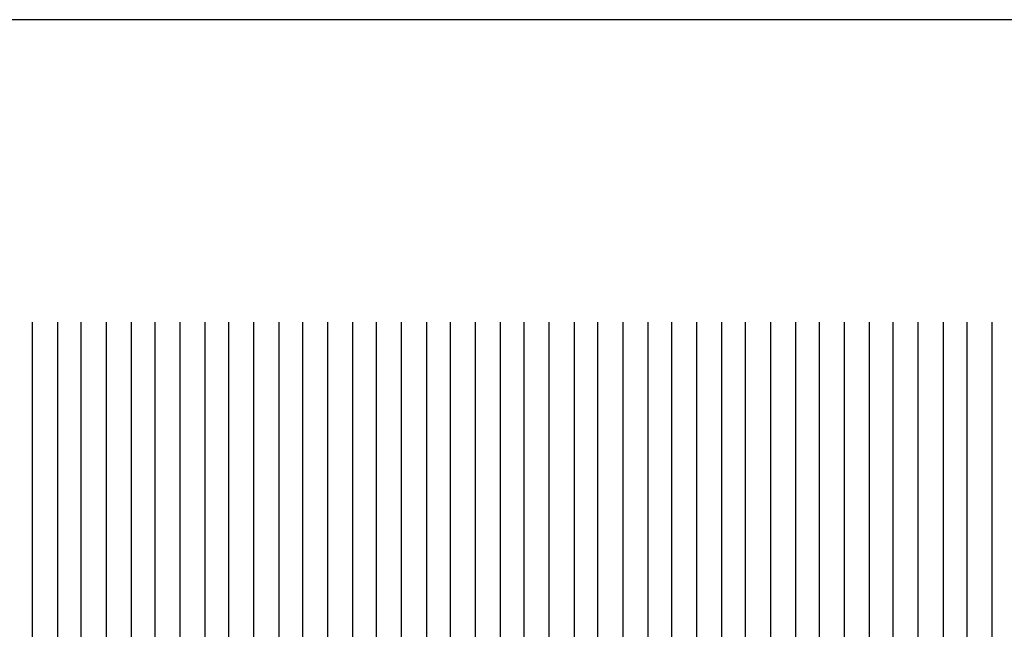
# Model space of a CAD drawing. Extents: x -0.6 to 1.54, y -0.37 to 1.17.
# Tile 63 of 79: x 1.01805 to 1.02472, y 0.13195 to 0.13608. Entities that reach past the tile are written whole.
import ezdxf

# ---------------------------------------------------------------- set-up
doc = ezdxf.new("R2010")
doc.units = 0
doc.linetypes.add('KCONTINUOUS', pattern=[0])
doc.layers.add('W01_---', color=7, linetype='CONTINUOUS')

msp = doc.modelspace()

# ---------------------------------------------------------------- linework, layer by layer
at = {"layer": 'W01_---', "color": 7, "linetype": 'KCONTINUOUS'}
for p, q in [((1.15392, 0.13608), (0.99392, 0.13608)), ((1.01814, 0.13403), (1.01814, 0.13369)), ((1.01831, 0.13403), (1.01831, 0.13386)), ((1.01847, 0.13403), (1.01847, 0.13386)), ((1.01864, 0.13403), (1.01864, 0.13386)), ((1.0188099, 0.13403), (1.0188099, 0.13369)), ((1.01897, 0.13403), (1.01897, 0.13386)), ((1.01914, 0.13403), (1.01914, 0.13369)), ((1.01931, 0.13403), (1.01931, 0.13386)), ((1.01947, 0.13403), (1.01947, 0.13386)), ((1.0196399, 0.13403), (1.0196399, 0.13386)), ((1.01981, 0.13403), (1.01981, 0.13386)), ((1.01997, 0.13403), (1.01997, 0.13369)), ((1.02014, 0.13403), (1.02014, 0.13369)), ((1.02031, 0.13403), (1.02031, 0.13386)), ((1.0204699, 0.13403), (1.0204699, 0.13386)), ((1.02064, 0.13403), (1.02064, 0.13386)), ((1.02081, 0.13403), (1.02081, 0.13353)), ((1.02097, 0.13403), (1.02097, 0.13353)), ((1.02114, 0.13403), (1.02114, 0.13353)), ((1.0213099, 0.13403), (1.0213099, 0.13353)), ((1.02147, 0.13403), (1.02147, 0.13319)), ((1.02164, 0.13403), (1.02164, 0.13369)), ((1.02181, 0.13403), (1.02181, 0.13386)), ((1.02197, 0.13403), (1.02197, 0.13386)), ((1.0221399, 0.13403), (1.0221399, 0.13386)), ((1.02231, 0.13403), (1.02231, 0.13369)), ((1.02247, 0.13403), (1.02247, 0.13386)), ((1.02264, 0.13403), (1.02264, 0.13386)), ((1.02281, 0.13403), (1.02281, 0.13369)), ((1.0229699, 0.13403), (1.0229699, 0.13353)), ((1.02314, 0.13403), (1.02314, 0.13386)), ((1.02331, 0.13403), (1.02331, 0.13369)), ((1.02347, 0.13403), (1.02347, 0.13369)), ((1.02364, 0.13403), (1.02364, 0.13369)), ((1.0238099, 0.13403), (1.0238099, 0.13369)), ((1.02397, 0.13403), (1.02397, 0.13319)), ((1.02414, 0.13403), (1.02414, 0.13253)), ((1.02431, 0.13403), (1.02431, 0.13203)), ((1.02447, 0.13403), (1.02447, 0.13203)), ((1.0246399, 0.13403), (1.0246399, 0.13203)), ((1.01831, 0.13386), (1.01831, 0.13369)), ((1.01847, 0.13386), (1.01847, 0.13369)), ((1.01864, 0.13386), (1.01864, 0.13353)), ((1.01897, 0.13386), (1.01897, 0.13369)), ((1.01931, 0.13386), (1.01931, 0.13369)), ((1.01947, 0.13386), (1.01947, 0.13369)), ((1.0196399, 0.13386), (1.0196399, 0.13369)), ((1.01981, 0.13386), (1.01981, 0.13369)), ((1.02031, 0.13386), (1.02031, 0.13369)), ((1.0204699, 0.13386), (1.0204699, 0.13369)), ((1.02064, 0.13386), (1.02064, 0.13369)), ((1.02181, 0.13386), (1.02181, 0.13369)), ((1.02197, 0.13386), (1.02197, 0.13369)), ((1.0221399, 0.13386), (1.0221399, 0.13369)), ((1.02247, 0.13386), (1.02247, 0.13369)), ((1.02264, 0.13386), (1.02264, 0.13369)), ((1.02314, 0.13386), (1.02314, 0.13369)), ((1.01814, 0.13369), (1.01814, 0.13353)), ((1.01831, 0.13369), (1.01831, 0.13353)), ((1.01847, 0.13369), (1.01847, 0.13353)), ((1.0188099, 0.13369), (1.0188099, 0.13353)), ((1.01897, 0.13369), (1.01897, 0.13353)), ((1.01914, 0.13369), (1.01914, 0.13353)), ((1.01931, 0.13369), (1.01931, 0.13353)), ((1.01947, 0.13369), (1.01947, 0.13353)), ((1.0196399, 0.13369), (1.0196399, 0.13353)), ((1.01981, 0.13369), (1.01981, 0.13353)), ((1.01997, 0.13369), (1.01997, 0.13353)), ((1.02014, 0.13369), (1.02014, 0.13353)), ((1.02031, 0.13369), (1.02031, 0.13353)), ((1.0204699, 0.13369), (1.0204699, 0.13353)), ((1.02064, 0.13369), (1.02064, 0.13353)), ((1.02164, 0.13369), (1.02164, 0.13353)), ((1.02181, 0.13369), (1.02181, 0.13353)), ((1.02197, 0.13369), (1.02197, 0.13353)), ((1.0221399, 0.13369), (1.0221399, 0.13353)), ((1.02231, 0.13369), (1.02231, 0.13353)), ((1.02247, 0.13369), (1.02247, 0.13353)), ((1.02264, 0.13369), (1.02264, 0.13353)), ((1.02281, 0.13369), (1.02281, 0.13353)), ((1.02314, 0.13369), (1.02314, 0.13336)), ((1.02331, 0.13369), (1.02331, 0.13353)), ((1.02347, 0.13369), (1.02347, 0.13353)), ((1.02364, 0.13369), (1.02364, 0.13353)), ((1.0238099, 0.13369), (1.0238099, 0.13353)), ((1.01814, 0.13353), (1.01814, 0.13336)), ((1.01831, 0.13353), (1.01831, 0.13336)), ((1.01847, 0.13353), (1.01847, 0.13336)), ((1.01864, 0.13353), (1.01864, 0.13336)), ((1.0188099, 0.13353), (1.0188099, 0.13336)), ((1.01897, 0.13353), (1.01897, 0.13336)), ((1.01914, 0.13353), (1.01914, 0.13336)), ((1.01931, 0.13353), (1.01931, 0.13336)), ((1.01947, 0.13353), (1.01947, 0.13336)), ((1.0196399, 0.13353), (1.0196399, 0.13336)), ((1.01981, 0.13353), (1.01981, 0.13336)), ((1.01997, 0.13353), (1.01997, 0.13336)), ((1.02014, 0.13353), (1.02014, 0.13336)), ((1.02031, 0.13353), (1.02031, 0.13336)), ((1.0204699, 0.13353), (1.0204699, 0.13336)), ((1.02064, 0.13353), (1.02064, 0.13336)), ((1.02081, 0.13353), (1.02081, 0.13336)), ((1.02097, 0.13353), (1.02097, 0.13319)), ((1.02114, 0.13353), (1.02114, 0.13336)), ((1.0213099, 0.13353), (1.0213099, 0.13269)), ((1.02164, 0.13353), (1.02164, 0.13319)), ((1.02181, 0.13353), (1.02181, 0.13336)), ((1.02197, 0.13353), (1.02197, 0.13336)), ((1.0221399, 0.13353), (1.0221399, 0.13336)), ((1.02231, 0.13353), (1.02231, 0.13336)), ((1.02247, 0.13353), (1.02247, 0.13336)), ((1.02264, 0.13353), (1.02264, 0.13336)), ((1.02281, 0.13353), (1.02281, 0.13336)), ((1.0229699, 0.13353), (1.0229699, 0.13319)), ((1.02331, 0.13353), (1.02331, 0.13336)), ((1.02347, 0.13353), (1.02347, 0.13336)), ((1.02364, 0.13353), (1.02364, 0.13336)), ((1.0238099, 0.13353), (1.0238099, 0.13319)), ((1.01814, 0.13336), (1.01814, 0.13319)), ((1.01831, 0.13336), (1.01831, 0.13319)), ((1.01847, 0.13336), (1.01847, 0.13319)), ((1.01864, 0.13336), (1.01864, 0.13319)), ((1.0188099, 0.13336), (1.0188099, 0.13319)), ((1.01897, 0.13336), (1.01897, 0.13319)), ((1.01914, 0.13336), (1.01914, 0.13319)), ((1.01931, 0.13336), (1.01931, 0.13319)), ((1.01947, 0.13336), (1.01947, 0.13319)), ((1.0196399, 0.13336), (1.0196399, 0.13319)), ((1.01981, 0.13336), (1.01981, 0.13319)), ((1.01997, 0.13336), (1.01997, 0.13319)), ((1.02014, 0.13336), (1.02014, 0.13319)), ((1.02031, 0.13336), (1.02031, 0.13319)), ((1.0204699, 0.13336), (1.0204699, 0.13319)), ((1.02064, 0.13336), (1.02064, 0.13319)), ((1.02081, 0.13336), (1.02081, 0.13319)), ((1.02114, 0.13336), (1.02114, 0.13319)), ((1.02181, 0.13336), (1.02181, 0.13319)), ((1.02197, 0.13336), (1.02197, 0.13319)), ((1.0221399, 0.13336), (1.0221399, 0.13319)), ((1.02231, 0.13336), (1.02231, 0.13319)), ((1.02247, 0.13336), (1.02247, 0.13319)), ((1.02264, 0.13336), (1.02264, 0.13319)), ((1.02281, 0.13336), (1.02281, 0.13303)), ((1.02314, 0.13336), (1.02314, 0.13319)), ((1.02331, 0.13336), (1.02331, 0.13319)), ((1.02347, 0.13336), (1.02347, 0.13319)), ((1.02364, 0.13336), (1.02364, 0.13319)), ((1.01814, 0.13319), (1.01814, 0.13286)), ((1.01831, 0.13319), (1.01831, 0.13303)), ((1.01847, 0.13319), (1.01847, 0.13303)), ((1.01864, 0.13319), (1.01864, 0.13303)), ((1.0188099, 0.13319), (1.0188099, 0.13303)), ((1.01897, 0.13319), (1.01897, 0.13303)), ((1.01914, 0.13319), (1.01914, 0.13303)), ((1.01931, 0.13319), (1.01931, 0.13303)), ((1.01947, 0.13319), (1.01947, 0.13303)), ((1.0196399, 0.13319), (1.0196399, 0.13303)), ((1.01981, 0.13319), (1.01981, 0.13303)), ((1.01997, 0.13319), (1.01997, 0.13303)), ((1.02014, 0.13319), (1.02014, 0.13303)), ((1.02031, 0.13319), (1.02031, 0.13303)), ((1.0204699, 0.13319), (1.0204699, 0.13303)), ((1.02064, 0.13319), (1.02064, 0.13303)), ((1.02081, 0.13319), (1.02081, 0.13303)), ((1.02097, 0.13319), (1.02097, 0.13303)), ((1.02114, 0.13319), (1.02114, 0.13303)), ((1.02147, 0.13319), (1.02147, 0.13303)), ((1.02164, 0.13319), (1.02164, 0.13286)), ((1.02181, 0.13319), (1.02181, 0.13303)), ((1.02197, 0.13319), (1.02197, 0.13303)), ((1.0221399, 0.13319), (1.0221399, 0.13303)), ((1.02231, 0.13319), (1.02231, 0.13303)), ((1.02247, 0.13319), (1.02247, 0.13303)), ((1.02264, 0.13319), (1.02264, 0.13303)), ((1.0229699, 0.13319), (1.0229699, 0.13303)), ((1.02314, 0.13319), (1.02314, 0.13303)), ((1.02331, 0.13319), (1.02331, 0.13303)), ((1.02347, 0.13319), (1.02347, 0.13303)), ((1.02364, 0.13319), (1.02364, 0.13303)), ((1.0238099, 0.13319), (1.0238099, 0.13303)), ((1.02397, 0.13319), (1.02397, 0.13303)), ((1.01831, 0.13303), (1.01831, 0.13269)), ((1.01847, 0.13303), (1.01847, 0.13269)), ((1.01864, 0.13303), (1.01864, 0.13253)), ((1.0188099, 0.13303), (1.0188099, 0.13286)), ((1.01897, 0.13303), (1.01897, 0.13286)), ((1.01914, 0.13303), (1.01914, 0.13286)), ((1.01931, 0.13303), (1.01931, 0.13286)), ((1.01947, 0.13303), (1.01947, 0.13286)), ((1.0196399, 0.13303), (1.0196399, 0.13286)), ((1.01981, 0.13303), (1.01981, 0.13286)), ((1.01997, 0.13303), (1.01997, 0.13286)), ((1.02014, 0.13303), (1.02014, 0.13286)), ((1.02031, 0.13303), (1.02031, 0.13286)), ((1.0204699, 0.13303), (1.0204699, 0.13286)), ((1.02064, 0.13303), (1.02064, 0.13286)), ((1.02081, 0.13303), (1.02081, 0.13286)), ((1.02097, 0.13303), (1.02097, 0.13269)), ((1.02114, 0.13303), (1.02114, 0.13269)), ((1.02147, 0.13303), (1.02147, 0.13269)), ((1.02181, 0.13303), (1.02181, 0.13286)), ((1.02197, 0.13303), (1.02197, 0.13286)), ((1.0221399, 0.13303), (1.0221399, 0.13286)), ((1.02231, 0.13303), (1.02231, 0.13286)), ((1.02247, 0.13303), (1.02247, 0.13286)), ((1.02264, 0.13303), (1.02264, 0.13286)), ((1.02281, 0.13303), (1.02281, 0.13286)), ((1.0229699, 0.13303), (1.0229699, 0.13286)), ((1.02314, 0.13303), (1.02314, 0.13286)), ((1.02331, 0.13303), (1.02331, 0.13286)), ((1.02347, 0.13303), (1.02347, 0.13286)), ((1.02364, 0.13303), (1.02364, 0.13286)), ((1.0238099, 0.13303), (1.0238099, 0.13269)), ((1.02397, 0.13303), (1.02397, 0.13269)), ((1.01814, 0.13286), (1.01814, 0.13269)), ((1.0188099, 0.13286), (1.0188099, 0.13253)), ((1.01897, 0.13286), (1.01897, 0.13269)), ((1.01914, 0.13286), (1.01914, 0.13269)), ((1.01931, 0.13286), (1.01931, 0.13269)), ((1.01947, 0.13286), (1.01947, 0.13269)), ((1.0196399, 0.13286), (1.0196399, 0.13269)), ((1.01981, 0.13286), (1.01981, 0.13269)), ((1.01997, 0.13286), (1.01997, 0.13269)), ((1.02014, 0.13286), (1.02014, 0.13269)), ((1.02031, 0.13286), (1.02031, 0.13269)), ((1.0204699, 0.13286), (1.0204699, 0.13269)), ((1.02064, 0.13286), (1.02064, 0.13269)), ((1.02081, 0.13286), (1.02081, 0.13269)), ((1.02164, 0.13286), (1.02164, 0.13269)), ((1.02181, 0.13286), (1.02181, 0.13269)), ((1.02197, 0.13286), (1.02197, 0.13269)), ((1.0221399, 0.13286), (1.0221399, 0.13269)), ((1.02231, 0.13286), (1.02231, 0.13269)), ((1.02247, 0.13286), (1.02247, 0.13269)), ((1.02264, 0.13286), (1.02264, 0.13269)), ((1.02281, 0.13286), (1.02281, 0.13269)), ((1.0229699, 0.13286), (1.0229699, 0.13269)), ((1.02314, 0.13286), (1.02314, 0.13269)), ((1.02331, 0.13286), (1.02331, 0.13269)), ((1.02347, 0.13286), (1.02347, 0.13269)), ((1.02364, 0.13286), (1.02364, 0.13269)), ((1.01814, 0.13269), (1.01814, 0.13253)), ((1.01831, 0.13269), (1.01831, 0.13253)), ((1.01847, 0.13269), (1.01847, 0.13253)), ((1.01897, 0.13269), (1.01897, 0.13253)), ((1.01914, 0.13269), (1.01914, 0.13236)), ((1.01931, 0.13269), (1.01931, 0.13253)), ((1.01947, 0.13269), (1.01947, 0.13253)), ((1.0196399, 0.13269), (1.0196399, 0.13236)), ((1.01981, 0.13269), (1.01981, 0.13236)), ((1.01997, 0.13269), (1.01997, 0.13236)), ((1.02014, 0.13269), (1.02014, 0.13236)), ((1.02031, 0.13269), (1.02031, 0.13253)), ((1.0204699, 0.13269), (1.0204699, 0.13253)), ((1.02064, 0.13269), (1.02064, 0.13253)), ((1.02081, 0.13269), (1.02081, 0.13253)), ((1.02097, 0.13269), (1.02097, 0.13253)), ((1.02114, 0.13269), (1.02114, 0.13253)), ((1.0213099, 0.13269), (1.0213099, 0.13253)), ((1.02147, 0.13269), (1.02147, 0.13253)), ((1.02164, 0.13269), (1.02164, 0.13236)), ((1.02181, 0.13269), (1.02181, 0.13253)), ((1.02197, 0.13269), (1.02197, 0.13253)), ((1.0221399, 0.13269), (1.0221399, 0.13253)), ((1.02231, 0.13269), (1.02231, 0.13253)), ((1.02247, 0.13269), (1.02247, 0.13253)), ((1.02264, 0.13269), (1.02264, 0.13253)), ((1.02281, 0.13269), (1.02281, 0.13253)), ((1.0229699, 0.13269), (1.0229699, 0.13253)), ((1.02314, 0.13269), (1.02314, 0.13253)), ((1.02331, 0.13269), (1.02331, 0.13253)), ((1.02347, 0.13269), (1.02347, 0.13253)), ((1.02364, 0.13269), (1.02364, 0.13253)), ((1.0238099, 0.13269), (1.0238099, 0.13253)), ((1.02397, 0.13269), (1.02397, 0.13253)), ((1.01814, 0.13253), (1.01814, 0.13236)), ((1.01831, 0.13253), (1.01831, 0.13236)), ((1.01847, 0.13253), (1.01847, 0.13236)), ((1.01864, 0.13253), (1.01864, 0.13236)), ((1.0188099, 0.13253), (1.0188099, 0.13236)), ((1.01897, 0.13253), (1.01897, 0.13236)), ((1.01931, 0.13253), (1.01931, 0.13236)), ((1.01947, 0.13253), (1.01947, 0.13236)), ((1.02031, 0.13253), (1.02031, 0.13236)), ((1.0204699, 0.13253), (1.0204699, 0.13219)), ((1.02064, 0.13253), (1.02064, 0.13219)), ((1.02081, 0.13253), (1.02081, 0.13219)), ((1.02097, 0.13253), (1.02097, 0.13236)), ((1.02114, 0.13253), (1.02114, 0.13236)), ((1.0213099, 0.13253), (1.0213099, 0.13219)), ((1.02147, 0.13253), (1.02147, 0.13236)), ((1.02181, 0.13253), (1.02181, 0.13236)), ((1.02197, 0.13253), (1.02197, 0.13236)), ((1.0221399, 0.13253), (1.0221399, 0.13236)), ((1.02231, 0.13253), (1.02231, 0.13219)), ((1.02247, 0.13253), (1.02247, 0.13219)), ((1.02264, 0.13253), (1.02264, 0.13236)), ((1.02281, 0.13253), (1.02281, 0.13236)), ((1.0229699, 0.13253), (1.0229699, 0.13236)), ((1.02314, 0.13253), (1.02314, 0.13236)), ((1.02331, 0.13253), (1.02331, 0.13236)), ((1.02347, 0.13253), (1.02347, 0.13236)), ((1.02364, 0.13253), (1.02364, 0.13236)), ((1.0238099, 0.13253), (1.0238099, 0.13219)), ((1.02397, 0.13253), (1.02397, 0.13219)), ((1.02414, 0.13253), (1.02414, 0.13203)), ((1.01814, 0.13236), (1.01814, 0.13219)), ((1.01831, 0.13236), (1.01831, 0.13219)), ((1.01847, 0.13236), (1.01847, 0.13219)), ((1.01864, 0.13236), (1.01864, 0.13219)), ((1.0188099, 0.13236), (1.0188099, 0.13219)), ((1.01897, 0.13236), (1.01897, 0.13219)), ((1.01914, 0.13236), (1.01914, 0.13219)), ((1.01931, 0.13236), (1.01931, 0.13219)), ((1.01947, 0.13236), (1.01947, 0.13219)), ((1.0196399, 0.13236), (1.0196399, 0.13219)), ((1.01981, 0.13236), (1.01981, 0.13219)), ((1.01997, 0.13236), (1.01997, 0.13219)), ((1.02014, 0.13236), (1.02014, 0.13219)), ((1.02031, 0.13236), (1.02031, 0.13219)), ((1.02097, 0.13236), (1.02097, 0.13219)), ((1.02114, 0.13236), (1.02114, 0.13219)), ((1.02147, 0.13236), (1.02147, 0.13219)), ((1.02164, 0.13236), (1.02164, 0.13219)), ((1.02181, 0.13236), (1.02181, 0.13219)), ((1.02197, 0.13236), (1.02197, 0.13219)), ((1.0221399, 0.13236), (1.0221399, 0.13219)), ((1.02264, 0.13236), (1.02264, 0.13219)), ((1.02281, 0.13236), (1.02281, 0.13219)), ((1.0229699, 0.13236), (1.0229699, 0.13219)), ((1.02314, 0.13236), (1.02314, 0.13219)), ((1.02331, 0.13236), (1.02331, 0.13219)), ((1.02347, 0.13236), (1.02347, 0.13219)), ((1.02364, 0.13236), (1.02364, 0.13219)), ((1.01814, 0.13219), (1.01814, 0.13186)), ((1.01831, 0.13219), (1.01831, 0.13203)), ((1.01847, 0.13219), (1.01847, 0.13203)), ((1.01864, 0.13219), (1.01864, 0.13203)), ((1.0188099, 0.13219), (1.0188099, 0.13203)), ((1.01897, 0.13219), (1.01897, 0.13203)), ((1.01914, 0.13219), (1.01914, 0.13203)), ((1.01931, 0.13219), (1.01931, 0.13203)), ((1.01947, 0.13219), (1.01947, 0.13203)), ((1.0196399, 0.13219), (1.0196399, 0.13203)), ((1.01981, 0.13219), (1.01981, 0.13203)), ((1.01997, 0.13219), (1.01997, 0.13203)), ((1.02014, 0.13219), (1.02014, 0.13203)), ((1.02031, 0.13219), (1.02031, 0.13203)), ((1.0204699, 0.13219), (1.0204699, 0.13203)), ((1.02064, 0.13219), (1.02064, 0.13203)), ((1.02081, 0.13219), (1.02081, 0.13203)), ((1.02097, 0.13219), (1.02097, 0.13203)), ((1.02114, 0.13219), (1.02114, 0.13203)), ((1.0213099, 0.13219), (1.0213099, 0.13203)), ((1.02147, 0.13219), (1.02147, 0.13203)), ((1.02164, 0.13219), (1.02164, 0.13203)), ((1.02181, 0.13219), (1.02181, 0.13203)), ((1.02197, 0.13219), (1.02197, 0.13203)), ((1.0221399, 0.13219), (1.0221399, 0.13203)), ((1.02231, 0.13219), (1.02231, 0.13203)), ((1.02247, 0.13219), (1.02247, 0.13203)), ((1.02264, 0.13219), (1.02264, 0.13203)), ((1.02281, 0.13219), (1.02281, 0.13203)), ((1.0229699, 0.13219), (1.0229699, 0.13203)), ((1.02314, 0.13219), (1.02314, 0.13203)), ((1.02331, 0.13219), (1.02331, 0.13203)), ((1.02347, 0.13219), (1.02347, 0.13203)), ((1.02364, 0.13219), (1.02364, 0.13203)), ((1.0238099, 0.13219), (1.0238099, 0.13203)), ((1.02397, 0.13219), (1.02397, 0.13203)), ((1.01831, 0.13203), (1.01831, 0.13186)), ((1.01847, 0.13203), (1.01847, 0.13186)), ((1.01864, 0.13203), (1.01864, 0.13186)), ((1.0188099, 0.13203), (1.0188099, 0.13186)), ((1.01897, 0.13203), (1.01897, 0.13186)), ((1.01914, 0.13203), (1.01914, 0.13186)), ((1.01931, 0.13203), (1.01931, 0.13186)), ((1.01947, 0.13203), (1.01947, 0.13186)), ((1.0196399, 0.13203), (1.0196399, 0.13186)), ((1.01981, 0.13203), (1.01981, 0.13186)), ((1.01997, 0.13203), (1.01997, 0.13186)), ((1.02014, 0.13203), (1.02014, 0.13186)), ((1.02031, 0.13203), (1.02031, 0.13186)), ((1.0204699, 0.13203), (1.0204699, 0.13186)), ((1.02064, 0.13203), (1.02064, 0.13186)), ((1.02081, 0.13203), (1.02081, 0.13186)), ((1.02097, 0.13203), (1.02097, 0.13186)), ((1.02114, 0.13203), (1.02114, 0.13186)), ((1.0213099, 0.13203), (1.0213099, 0.13186)), ((1.02147, 0.13203), (1.02147, 0.13186)), ((1.02164, 0.13203), (1.02164, 0.13186)), ((1.02181, 0.13203), (1.02181, 0.13169)), ((1.02197, 0.13203), (1.02197, 0.13169)), ((1.0221399, 0.13203), (1.0221399, 0.13136)), ((1.02231, 0.13203), (1.02231, 0.13186)), ((1.02247, 0.13203), (1.02247, 0.13186)), ((1.02264, 0.13203), (1.02264, 0.13186)), ((1.02281, 0.13203), (1.02281, 0.13186)), ((1.0229699, 0.13203), (1.0229699, 0.13186)), ((1.02314, 0.13203), (1.02314, 0.13186)), ((1.02331, 0.13203), (1.02331, 0.13186)), ((1.02347, 0.13203), (1.02347, 0.13186)), ((1.02364, 0.13203), (1.02364, 0.13169)), ((1.0238099, 0.13203), (1.0238099, 0.13153)), ((1.02397, 0.13203), (1.02397, 0.13153)), ((1.02414, 0.13203), (1.02414, 0.13186)), ((1.02431, 0.13203), (1.02431, 0.13186)), ((1.02447, 0.13203), (1.02447, 0.13186)), ((1.0246399, 0.13203), (1.0246399, 0.13186))]:
    msp.add_line(p, q, dxfattribs=at)

doc.saveas('drawing.dxf')
